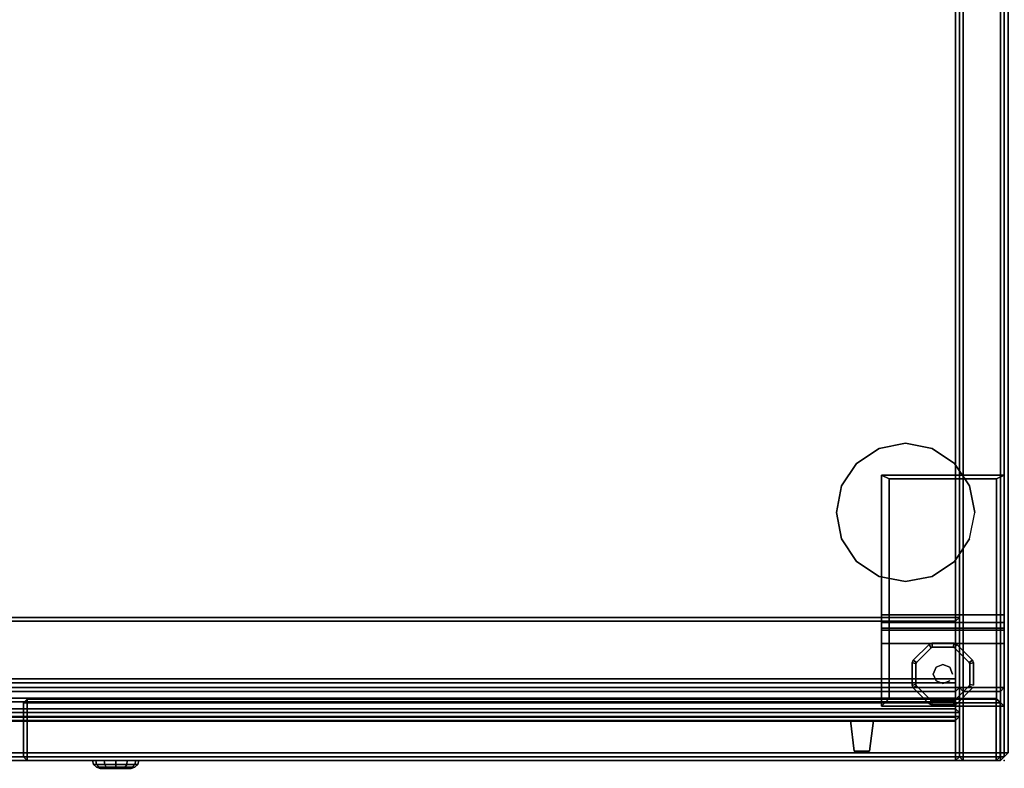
# Model space of a CAD drawing. Header units: inches. Extents: x -36 to 502, y -215 to 67.
# Tile 237 of 256: x 388 to 404, y 7 to 19. Entities that reach past the tile are written whole.
import ezdxf

# ---------------------------------------------------------------- set-up
doc = ezdxf.new("R2010")
doc.units = ezdxf.units.IN
doc.header["$MEASUREMENT"] = 0
for name, color, linetype in [('A-FURN-3-CRED', 33, 'Continuous'), ('A-FURN-3-CRED-DOOR', 35, 'Continuous'), ('A-FURN-3-CRED-GLIDE', 253, 'Continuous'), ('A-FURN-3-CRED-LOCK', 7, 'Continuous'), ('A-FURN-3-CRED-SURFACE-EDGE', 39, 'Continuous'), ('A-FURN-3-CRED-SURFACE-TOP', 37, 'Continuous'), ('A-FURN-3-CRED-UPPER', 33, 'Continuous'), ('A-FURN-3-CRED-UPPER-DOOR-GLASS', 254, 'Continuous'), ('A-FURN-3-CRED-UPPER-DOOR-GLASS-HATCH', 5, 'Continuous'), ('A-FURN-3-CRED-UPPER-DOOR-HANDLE', 252, 'Continuous'), ('A-FURN-3-CRED-UPPER-DOOR-SLIDE', 253, 'Continuous'), ('A-FURN-3-CRED-UPPER-SHELF', 33, 'Continuous'), ('A-FURN-3-NODE', 7, 'Continuous')]:
    doc.layers.add(name, color=color, linetype=linetype)

# ---------------------------------------------------------------- blocks, each defined once
blk = doc.blocks.new('GACJ-2048-LJS-3D-3')
at = {"layer": 'A-FURN-3-CRED-SURFACE-EDGE'}
for points in [[(47.9075, -0.0625, 19), (47.9075, -19.6175, 19), (47.97, -19.6175, 18.9375), (47.97, -0.0625, 18.9375)], [(47.9075, -0.0625, 17.8125), (47.97, -0.0625, 17.875), (47.97, -19.6175, 17.875), (47.9075, -19.6175, 17.8125)], [(47.9075, -19.68, 18.9375), (47.9075, -19.6175, 19), (0.0625, -19.6175, 19), (0.0625, -19.68, 18.9375)], [(0.0625, -19.68, 17.875), (0.0625, -19.6175, 17.8125), (47.9075, -19.6175, 17.8125), (47.9075, -19.68, 17.875)], [(47.97, -19.6175, 17.875), (47.97, -19.6175, 18.9375), (47.9075, -19.68, 18.9375), (47.9075, -19.68, 17.875)], [(47.97, -19.6175, 17.875), (47.9075, -19.68, 17.875), (47.9075, -19.6175, 17.8125), (47.97, -19.6175, 17.875)], [(47.9075, -19.68, 18.9375), (47.97, -19.6175, 18.9375), (47.9075, -19.6175, 19), (47.9075, -19.68, 18.9375)], [(0.0625, -19.68, 17.875), (47.9075, -19.68, 17.875), (47.9075, -19.68, 18.9375), (0.0625, -19.68, 18.9375)]]:
    blk.add_3dface(points, dxfattribs=at)
at = {"layer": 'A-FURN-3-CRED-SURFACE-TOP'}
for points in [[(47.9075, -19.6175, 19), (47.9075, -0.0625, 19), (0.0625, -0.0625, 19), (0.0625, -19.6175, 19)], [(0.0625, -19.6175, 17.8125), (0.0625, -0.0625, 17.8125), (47.9075, -0.0625, 17.8125), (47.9075, -19.6175, 17.8125)]]:
    blk.add_3dface(points, dxfattribs=at)
blk = doc.blocks.new('GAC2-2048-LGSNAG6-3D-3')
at = {"layer": 'A-FURN-3-CRED'}
for points, invisible_edges in [([(0.791, -0.062, 3.024), (0.791, -18.493, 3.024), (47.179, -18.493, 3.024), (47.179, -0.062, 3.024)], 7), ([(47.179, -18.493, 2.296), (0.791, -18.493, 2.296), (0.791, -0.062, 2.296), (47.179, -0.062, 2.296)], 11)]:
    blk.add_3dface(points, dxfattribs=dict(at, invisible_edges=invisible_edges))
for points in [[(0.791, -0.062, 17.579), (0.791, -18.493, 17.579), (47.179, -18.493, 17.579), (47.179, -0.062, 17.579)], [(47.179, -0.062, 16.835), (47.179, -18.493, 16.835), (0.791, -18.493, 16.835), (0.791, -0.062, 16.835)], [(47.179, -0.062, 17.579), (47.179, -18.493, 17.579), (47.242, -18.493, 17.516), (47.242, -0.062, 17.516)], [(47.179, -0.062, 16.835), (47.242, -0.062, 16.897), (47.242, -18.493, 16.897), (47.179, -18.493, 16.835)], [(47.179, -0.062, 3.024), (47.179, -18.493, 3.024), (47.242, -18.493, 2.962), (47.242, -0.062, 2.962)], [(47.179, -0.062, 2.296), (47.242, -0.062, 2.359), (47.242, -18.493, 2.359), (47.179, -18.493, 2.296)], [(47.242, -18.493, 17.516), (47.304, -18.493, 17.579), (47.304, -0.062, 17.579), (47.242, -0.062, 17.516)], [(47.242, -18.493, 2.359), (47.242, -0.062, 2.359), (47.304, -0.062, 2.296), (47.304, -18.493, 2.296)], [(47.242, -0.062, 17.516), (47.242, -18.493, 17.516), (47.242, -18.493, 16.897), (47.242, -0.062, 16.897)], [(47.242, -0.062, 2.962), (47.242, -18.493, 2.962), (47.242, -18.493, 2.359), (47.242, -0.062, 2.359)], [(47.242, -18.493, 2.359), (47.242, -18.493, 17.516), (47.242, -0.062, 17.516), (47.242, -0.062, 2.359)], [(47.907, -18.493, 17.579), (47.907, -0.062, 17.579), (47.304, -0.062, 17.579), (47.304, -18.493, 17.579)], [(47.304, -18.493, 2.296), (47.304, -0.062, 2.296), (47.907, -0.062, 2.296), (47.907, -18.493, 2.296)], [(47.97, -18.493, 17.516), (47.97, -0.062, 17.516), (47.907, -0.062, 17.579), (47.907, -18.493, 17.579)], [(47.97, -18.493, 2.359), (47.907, -18.493, 2.296), (47.907, -0.062, 2.296), (47.97, -0.062, 2.359)], [(47.97, -0.062, 17.516), (47.97, -18.493, 17.516), (47.97, -18.493, 2.359), (47.97, -0.062, 2.359)], [(47.179, -18.555, 17.516), (47.179, -18.493, 17.579), (0.791, -18.493, 17.579), (0.791, -18.555, 17.516)], [(0.791, -18.555, 16.897), (0.791, -18.493, 16.835), (47.179, -18.493, 16.835), (47.179, -18.555, 16.897)], [(47.179, -18.555, 2.962), (47.179, -18.493, 3.024), (0.791, -18.493, 3.024), (0.791, -18.555, 2.962)], [(0.791, -18.555, 2.359), (0.791, -18.493, 2.296), (47.179, -18.493, 2.296), (47.179, -18.555, 2.359)], [(47.242, -18.493, 16.897), (47.242, -18.493, 17.516), (47.179, -18.555, 17.516), (47.179, -18.555, 16.897)], [(47.242, -18.493, 16.897), (47.179, -18.555, 16.897), (47.179, -18.493, 16.835), (47.242, -18.493, 16.897)], [(47.179, -18.555, 17.516), (47.242, -18.493, 17.516), (47.179, -18.493, 17.579), (47.179, -18.555, 17.516)], [(47.242, -18.493, 2.359), (47.242, -18.493, 2.962), (47.179, -18.555, 2.962), (47.179, -18.555, 2.359)], [(47.242, -18.493, 2.359), (47.179, -18.555, 2.359), (47.179, -18.493, 2.296), (47.242, -18.493, 2.359)], [(47.179, -18.555, 2.962), (47.242, -18.493, 2.962), (47.179, -18.493, 3.024), (47.179, -18.555, 2.962)], [(47.304, -18.555, 17.516), (47.242, -18.493, 17.516), (47.242, -18.493, 2.359), (47.304, -18.555, 2.359)], [(47.304, -18.555, 17.516), (47.304, -18.493, 17.579), (47.242, -18.493, 17.516), (47.304, -18.555, 17.516)], [(47.304, -18.493, 2.296), (47.304, -18.555, 2.359), (47.242, -18.493, 2.359), (47.304, -18.493, 2.296)], [(47.907, -18.493, 17.579), (47.304, -18.493, 17.579), (47.304, -18.555, 17.516), (47.907, -18.555, 17.516)], [(47.304, -18.493, 2.296), (47.907, -18.493, 2.296), (47.907, -18.555, 2.359), (47.304, -18.555, 2.359)], [(47.907, -18.555, 2.359), (47.97, -18.493, 2.359), (47.97, -18.493, 17.516), (47.907, -18.555, 17.516)], [(47.907, -18.493, 17.579), (47.907, -18.555, 17.516), (47.97, -18.493, 17.516), (47.907, -18.493, 17.579)], [(47.907, -18.555, 2.359), (47.907, -18.493, 2.296), (47.97, -18.493, 2.359), (47.907, -18.555, 2.359)], [(0.791, -18.555, 16.897), (47.179, -18.555, 16.897), (47.179, -18.555, 17.516), (0.791, -18.555, 17.516)], [(0.791, -18.555, 2.359), (47.179, -18.555, 2.359), (47.179, -18.555, 2.962), (0.791, -18.555, 2.962)], [(47.907, -18.555, 2.359), (47.907, -18.555, 17.516), (47.304, -18.555, 17.516), (47.304, -18.555, 2.359)]]:
    blk.add_3dface(points, dxfattribs=at)
at = {"layer": 'A-FURN-3-CRED-DOOR'}
for points in [[(32.039, -18.743, 17.516), (32.101, -18.68, 17.516), (32.101, -18.68, 2.359), (32.039, -18.743, 2.359)], [(32.039, -18.743, 17.516), (32.101, -18.743, 17.579), (32.101, -18.68, 17.516), (32.039, -18.743, 17.516)], [(32.101, -18.743, 2.296), (32.039, -18.743, 2.359), (32.101, -18.68, 2.359), (32.101, -18.743, 2.296)], [(32.101, -18.68, 17.516), (32.101, -18.743, 17.579), (47.84, -18.743, 17.579), (47.84, -18.68, 17.516)], [(32.101, -18.68, 2.359), (47.84, -18.68, 2.359), (47.84, -18.743, 2.296), (32.101, -18.743, 2.296)], [(32.101, -18.68, 2.359), (32.101, -18.68, 17.516), (47.84, -18.68, 17.516), (47.84, -18.68, 2.359)], [(47.903, -18.743, 2.359), (47.84, -18.68, 2.359), (47.84, -18.68, 17.516), (47.903, -18.743, 17.516)], [(47.84, -18.743, 17.579), (47.903, -18.743, 17.516), (47.84, -18.68, 17.516), (47.84, -18.743, 17.579)], [(47.903, -18.743, 2.359), (47.84, -18.743, 2.296), (47.84, -18.68, 2.359), (47.903, -18.743, 2.359)], [(32.039, -19.618, 2.359), (32.039, -19.618, 17.516), (32.039, -18.743, 17.516), (32.039, -18.743, 2.359)], [(32.101, -19.618, 17.579), (32.101, -18.743, 17.579), (32.039, -18.743, 17.516), (32.039, -19.618, 17.516)], [(32.101, -18.743, 2.296), (32.101, -19.618, 2.296), (32.039, -19.618, 2.359), (32.039, -18.743, 2.359)], [(32.101, -18.743, 2.296), (47.84, -18.743, 2.296), (47.84, -19.618, 2.296), (32.101, -19.618, 2.296)], [(32.101, -19.618, 17.579), (47.84, -19.618, 17.579), (47.84, -18.743, 17.579), (32.101, -18.743, 17.579)], [(47.84, -18.743, 17.579), (47.84, -19.618, 17.579), (47.903, -19.618, 17.516), (47.903, -18.743, 17.516)], [(47.84, -19.618, 2.296), (47.84, -18.743, 2.296), (47.903, -18.743, 2.359), (47.903, -19.618, 2.359)], [(47.903, -18.743, 2.359), (47.903, -18.743, 17.516), (47.903, -19.618, 17.516), (47.903, -19.618, 2.359)], [(32.039, -19.618, 2.359), (32.101, -19.68, 2.359), (32.101, -19.68, 17.516), (32.039, -19.618, 17.516)], [(32.101, -19.618, 17.579), (32.039, -19.618, 17.516), (32.101, -19.68, 17.516), (32.101, -19.618, 17.579)], [(32.039, -19.618, 2.359), (32.101, -19.618, 2.296), (32.101, -19.68, 2.359), (32.039, -19.618, 2.359)], [(32.101, -19.68, 2.359), (32.101, -19.618, 2.296), (47.84, -19.618, 2.296), (47.84, -19.68, 2.359)], [(32.101, -19.68, 17.516), (47.84, -19.68, 17.516), (47.84, -19.618, 17.579), (32.101, -19.618, 17.579)], [(47.903, -19.618, 17.516), (47.84, -19.68, 17.516), (47.84, -19.68, 2.359), (47.903, -19.618, 2.359)], [(47.903, -19.618, 17.516), (47.84, -19.618, 17.579), (47.84, -19.68, 17.516), (47.903, -19.618, 17.516)], [(47.84, -19.618, 2.296), (47.903, -19.618, 2.359), (47.84, -19.68, 2.359), (47.84, -19.618, 2.296)], [(47.84, -19.68, 17.516), (32.101, -19.68, 17.516), (32.101, -19.68, 2.359), (47.84, -19.68, 2.359)]]:
    blk.add_3dface(points, dxfattribs=at)
at = {"layer": 'A-FURN-3-CRED-GLIDE'}
for points, invisible_edges in [([(46.368, -14.522, 33.812), (45.937, -14.607, 33.812), (46.798, -14.607, 33.812)], 2), ([(45.937, -14.607, 33.812), (45.572, -14.851, 33.812), (47.163, -14.851, 33.812), (46.798, -14.607, 33.812)], 10), ([(45.572, -14.851, 33.812), (45.328, -15.216, 33.812), (47.407, -15.216, 33.812), (47.163, -14.851, 33.812)], 10), ([(45.974, -18.796, 2.17), (45.974, -15.04, 2.17), (45.974, -15.04, 1.918), (45.974, -17.309, 1.918)], 8), ([(45.243, -15.647, 33.812), (47.493, -15.647, 33.812), (47.407, -15.216, 33.812), (45.328, -15.216, 33.812)], 5), ([(45.243, -15.647, 33.812), (45.328, -16.077, 33.812), (47.407, -16.077, 33.812), (47.493, -15.647, 33.812)], 10), ([(45.328, -16.077, 33.812), (45.572, -16.442, 33.812), (47.163, -16.442, 33.812), (47.407, -16.077, 33.812)], 10), ([(46.798, -16.686, 33.812), (47.163, -16.442, 33.812), (45.572, -16.442, 33.812), (45.937, -16.686, 33.812)], 10), ([(45.937, -16.686, 33.812), (46.368, -16.772, 33.812), (46.798, -16.686, 33.812)], 8), ([(45.974, -17.309, 1.918), (45.974, -17.434, 1.885), (45.974, -18.796, 2.17), (45.974, -17.309, 1.918)], 6), ([(45.974, -17.525, 1.793), (45.974, -18.796, 2.17), (45.974, -17.434, 1.885), (45.974, -17.525, 1.793)], 3), ([(45.974, -17.525, 1.793), (45.974, -17.559, 1.668), (45.974, -18.796, 2.17), (45.974, -17.525, 1.793)], 6), ([(45.974, -17.777, 0.383), (45.974, -18.796, 0.383), (45.974, -18.796, 2.17), (45.974, -17.559, 1.668)], 4), ([(46.544, -18.083), (46.782, -17.845), (47.162, -17.845), (47.4, -18.083)], 10), ([(47.162, -17.845, 0.313), (46.782, -17.845, 0.313), (46.544, -18.083, 0.313), (47.4, -18.083, 0.313)], 5), ([(47.141, -17.836), (47.162, -17.845), (46.782, -17.845), (46.804, -17.836)], 2), ([(46.782, -17.845, 0.313), (47.162, -17.845, 0.313), (47.141, -17.836, 0.313), (46.804, -17.836, 0.313)], 1), ([(47.4, -18.083), (47.409, -18.104), (46.535, -18.104), (46.544, -18.083)], 10), ([(46.535, -18.104, 0.313), (47.409, -18.104, 0.313), (47.4, -18.083, 0.313), (46.544, -18.083, 0.313)], 5), ([(46.535, -18.441), (46.535, -18.104), (47.409, -18.104), (47.409, -18.441)], 10), ([(47.409, -18.104, 0.313), (46.535, -18.104, 0.313), (46.535, -18.441, 0.313), (47.409, -18.441, 0.313)], 5), ([(47.409, -18.441), (47.4, -18.463), (46.544, -18.463), (46.535, -18.441)], 10), ([(46.544, -18.463, 0.313), (47.4, -18.463, 0.313), (47.409, -18.441, 0.313), (46.535, -18.441, 0.313)], 5), ([(46.782, -18.701), (46.544, -18.463), (47.4, -18.463), (47.162, -18.701)], 10), ([(47.4, -18.463, 0.313), (46.544, -18.463, 0.313), (46.782, -18.701, 0.313), (47.162, -18.701, 0.313)], 5), ([(47.162, -18.701), (47.141, -18.71), (46.804, -18.71), (46.782, -18.701)], 8), ([(46.804, -18.71, 0.313), (47.141, -18.71, 0.313), (47.162, -18.701, 0.313), (46.782, -18.701, 0.313)], 4)]:
    blk.add_3dface(points, dxfattribs=dict(at, invisible_edges=invisible_edges))
for points in [[(45.974, -17.309, 1.918), (45.974, -15.04, 1.918), (47.97, -15.04, 1.918), (47.97, -17.309, 1.918)], [(45.974, -15.04, 1.918), (45.974, -15.04, 2.17), (47.97, -15.04, 2.17), (47.97, -15.04, 1.918)], [(45.974, -15.04, 2.17), (46.099, -15.102, 2.17), (47.845, -15.102, 2.17), (47.97, -15.04, 2.17)], [(46.099, -15.102, 2.17), (45.974, -15.04, 2.17), (45.974, -18.796, 2.17), (46.099, -18.671, 2.17)], [(46.099, -15.102, 2.17), (46.099, -15.102, 2.296), (47.845, -15.102, 2.296), (47.845, -15.102, 2.17)], [(46.099, -15.102, 2.296), (46.099, -15.102, 2.17), (46.099, -18.671, 2.17), (46.099, -18.671, 2.296)], [(46.099, -18.671, 2.296), (47.845, -18.671, 2.296), (47.845, -15.102, 2.296), (46.099, -15.102, 2.296)], [(47.97, -18.796, 2.17), (47.97, -15.04, 2.17), (47.845, -15.102, 2.17), (47.845, -18.671, 2.17)], [(47.845, -18.671, 2.17), (47.845, -15.102, 2.17), (47.845, -15.102, 2.296), (47.845, -18.671, 2.296)], [(45.974, -17.434, 1.885), (45.974, -17.309, 1.918), (47.97, -17.309, 1.918), (47.97, -17.434, 1.885)], [(45.974, -17.525, 1.793), (45.974, -17.434, 1.885), (47.97, -17.434, 1.885), (47.97, -17.525, 1.793)], [(45.974, -17.559, 1.668), (45.974, -17.525, 1.793), (47.97, -17.525, 1.793), (47.97, -17.559, 1.668)], [(45.974, -17.777, 0.383), (45.974, -17.559, 1.668), (47.97, -17.559, 1.668), (47.97, -17.777, 0.383)], [(45.974, -18.796, 0.383), (45.974, -17.777, 0.383), (47.97, -17.777, 0.383), (47.97, -18.796, 0.383)], [(46.099, -18.671, 2.17), (45.974, -18.796, 2.17), (47.97, -18.796, 2.17), (47.845, -18.671, 2.17)], [(46.099, -18.671, 2.17), (47.845, -18.671, 2.17), (47.845, -18.671, 2.296), (46.099, -18.671, 2.296)], [(45.974, -18.796, 2.17), (45.974, -18.796, 0.383), (47.97, -18.796, 0.383), (47.97, -18.796, 2.17)]]:
    blk.add_3dface(points, dxfattribs=at)
at = {"layer": 'A-FURN-3-CRED-UPPER'}
for points in [[(47.179, -0.078, 17.829), (47.179, -19.618, 17.829), (0.791, -19.618, 17.829), (0.791, -0.078, 17.829)], [(0.791, -19.618, 33.562), (47.179, -19.618, 33.562), (47.179, -0.078, 33.562), (0.791, -0.078, 33.562)], [(47.179, -0.078, 18.557), (47.179, -19.618, 18.557), (47.242, -19.618, 18.495), (47.242, -0.078, 18.495)], [(47.179, -0.078, 17.829), (47.242, -0.078, 17.891), (47.242, -19.618, 17.891), (47.179, -19.618, 17.829)], [(47.242, -19.618, 32.881), (47.179, -19.618, 32.818), (47.179, -0.078, 32.818), (47.242, -0.078, 32.881)], [(47.242, -19.618, 33.5), (47.242, -0.078, 33.5), (47.179, -0.078, 33.562), (47.179, -19.618, 33.562)], [(47.242, -19.618, 33.5), (47.304, -19.618, 33.563), (47.304, -0.062, 33.563), (47.242, -0.062, 33.5)], [(47.242, -0.062, 33.5), (47.242, -0.062, 17.891), (47.242, -19.618, 17.891), (47.242, -19.618, 33.5)], [(47.242, -0.062, 17.891), (47.304, -0.062, 17.829), (47.304, -19.618, 17.829), (47.242, -19.618, 17.891)], [(47.242, -0.078, 18.495), (47.242, -19.618, 18.495), (47.242, -19.618, 17.891), (47.242, -0.078, 17.891)], [(47.242, -19.618, 33.5), (47.242, -19.618, 32.881), (47.242, -0.078, 32.881), (47.242, -0.078, 33.5)], [(47.907, -19.618, 33.563), (47.907, -0.062, 33.563), (47.304, -0.062, 33.563), (47.304, -19.618, 33.563)], [(47.304, -19.618, 17.829), (47.304, -0.062, 17.829), (47.907, -0.062, 17.829), (47.907, -19.618, 17.829)], [(47.97, -19.618, 33.5), (47.97, -0.062, 33.5), (47.907, -0.062, 33.563), (47.907, -19.618, 33.563)], [(47.97, -19.618, 17.891), (47.907, -19.618, 17.829), (47.907, -0.062, 17.829), (47.97, -0.062, 17.891)], [(47.97, -0.062, 33.5), (47.97, -19.618, 33.5), (47.97, -19.618, 17.891), (47.97, -0.062, 17.891)], [(47.179, -19.618, 17.829), (47.179, -19.68, 17.891), (0.791, -19.68, 17.891), (0.791, -19.618, 17.829)], [(47.179, -19.68, 18.495), (47.179, -19.618, 18.557), (0.791, -19.618, 18.557), (0.791, -19.68, 18.495)], [(0.791, -19.68, 33.5), (47.179, -19.68, 33.5), (47.179, -19.618, 33.562), (0.791, -19.618, 33.562)], [(0.791, -19.618, 32.818), (47.179, -19.618, 32.818), (47.179, -19.68, 32.881), (0.791, -19.68, 32.881)], [(47.242, -19.618, 17.891), (47.242, -19.618, 18.495), (47.179, -19.68, 18.495), (47.179, -19.68, 17.891)], [(47.242, -19.618, 17.891), (47.179, -19.68, 17.891), (47.179, -19.618, 17.829), (47.242, -19.618, 17.891)], [(47.179, -19.68, 18.495), (47.242, -19.618, 18.495), (47.179, -19.618, 18.557), (47.179, -19.68, 18.495)], [(47.179, -19.68, 32.881), (47.242, -19.618, 32.881), (47.242, -19.618, 33.5), (47.179, -19.68, 33.5)], [(47.179, -19.618, 33.562), (47.179, -19.68, 33.5), (47.242, -19.618, 33.5)], [(47.179, -19.618, 32.818), (47.242, -19.618, 32.881), (47.179, -19.68, 32.881)], [(47.304, -19.68, 33.5), (47.242, -19.618, 33.5), (47.242, -19.618, 17.891), (47.304, -19.68, 17.891)], [(47.304, -19.68, 33.5), (47.304, -19.618, 33.563), (47.242, -19.618, 33.5), (47.304, -19.68, 33.5)], [(47.304, -19.618, 17.829), (47.304, -19.68, 17.891), (47.242, -19.618, 17.891), (47.304, -19.618, 17.829)], [(47.907, -19.618, 33.563), (47.304, -19.618, 33.563), (47.304, -19.68, 33.5), (47.907, -19.68, 33.5)], [(47.304, -19.618, 17.829), (47.907, -19.618, 17.829), (47.907, -19.68, 17.891), (47.304, -19.68, 17.891)], [(47.907, -19.68, 17.891), (47.97, -19.618, 17.891), (47.97, -19.618, 33.5), (47.907, -19.68, 33.5)], [(47.907, -19.618, 33.563), (47.907, -19.68, 33.5), (47.97, -19.618, 33.5), (47.907, -19.618, 33.563)], [(47.907, -19.68, 17.891), (47.907, -19.618, 17.829), (47.97, -19.618, 17.891), (47.907, -19.68, 17.891)], [(0.791, -19.68, 18.495), (0.791, -19.68, 17.891), (47.179, -19.68, 17.891), (47.179, -19.68, 18.495)], [(47.179, -19.68, 33.5), (0.791, -19.68, 33.5), (0.791, -19.68, 32.881), (47.179, -19.68, 32.881)], [(47.907, -19.68, 17.891), (47.907, -19.68, 33.5), (47.304, -19.68, 33.5), (47.304, -19.68, 17.891)]]:
    blk.add_3dface(points, dxfattribs=at)
for points, invisible_edges in [([(47.179, -18.351, 18.557), (47.179, -0.078, 18.557), (0.791, -0.078, 18.557), (0.791, -18.351, 18.557)], 5), ([(0.791, -0.078, 32.818), (47.179, -0.078, 32.818), (47.179, -18.351, 32.818), (0.791, -18.351, 32.818)], 10), ([(47.179, -18.351, 18.557), (47.179, -19.618, 18.557), (47.179, -0.078, 18.557)], 9), ([(47.179, -0.078, 32.818), (47.179, -19.618, 32.818), (47.179, -18.351, 32.818), (47.179, -0.078, 32.818)], 6), ([(47.179, -19.039, 18.557), (47.179, -19.618, 18.557), (47.179, -18.351, 18.557)], 3), ([(47.179, -18.351, 32.818), (47.179, -19.618, 32.818), (47.179, -19.039, 32.818), (47.179, -18.351, 32.818)], 3), ([(0.791, -19.039, 18.557), (0.791, -19.618, 18.557), (47.179, -19.618, 18.557), (47.179, -19.039, 18.557)], 5), ([(47.179, -19.618, 32.818), (0.791, -19.618, 32.818), (0.791, -19.039, 32.818), (47.179, -19.039, 32.818)], 10)]:
    blk.add_3dface(points, dxfattribs=dict(at, invisible_edges=invisible_edges))
at = {"layer": 'A-FURN-3-CRED-UPPER-DOOR-GLASS'}
for points in [[(23.455, -18.838, 18.488), (47.18, -18.838, 18.488), (47.18, -18.9, 18.426), (23.455, -18.9, 18.426)], [(23.455, -18.838, 32.926), (23.455, -18.9, 32.988), (47.18, -18.9, 32.988), (47.18, -18.838, 32.926)], [(47.242, -18.9, 18.488), (47.18, -18.9, 18.426), (47.18, -18.838, 18.488), (47.242, -18.9, 18.488)], [(47.242, -18.9, 18.488), (47.18, -18.838, 18.488), (47.18, -18.838, 32.926), (47.242, -18.9, 32.926)], [(47.18, -18.9, 32.988), (47.242, -18.9, 32.926), (47.18, -18.838, 32.926), (47.18, -18.9, 32.988)], [(23.455, -18.963, 32.988), (47.18, -18.963, 32.988), (47.18, -18.9, 32.988), (23.455, -18.9, 32.988)], [(23.455, -18.9, 18.426), (47.18, -18.9, 18.426), (47.18, -18.963, 18.426), (23.455, -18.963, 18.426)], [(23.455, -19.025, 18.488), (23.455, -18.963, 18.426), (47.18, -18.963, 18.426), (47.18, -19.025, 18.488)], [(23.455, -19.025, 32.926), (47.18, -19.025, 32.926), (47.18, -18.963, 32.988), (23.455, -18.963, 32.988)], [(47.18, -19.025, 32.926), (23.455, -19.025, 32.926), (23.455, -19.025, 18.488), (47.18, -19.025, 18.488)], [(47.18, -18.9, 32.988), (47.18, -18.963, 32.988), (47.242, -18.963, 32.926), (47.242, -18.9, 32.926)], [(47.18, -18.963, 18.426), (47.18, -18.9, 18.426), (47.242, -18.9, 18.488), (47.242, -18.963, 18.488)], [(47.242, -18.963, 32.926), (47.18, -19.025, 32.926), (47.18, -19.025, 18.488), (47.242, -18.963, 18.488)], [(47.242, -18.963, 32.926), (47.18, -18.963, 32.988), (47.18, -19.025, 32.926), (47.242, -18.963, 32.926)], [(47.18, -18.963, 18.426), (47.242, -18.963, 18.488), (47.18, -19.025, 18.488), (47.18, -18.963, 18.426)], [(47.242, -18.9, 18.488), (47.242, -18.9, 32.926), (47.242, -18.963, 32.926), (47.242, -18.963, 18.488)]]:
    blk.add_3dface(points, dxfattribs=at)
at = {"layer": 'A-FURN-3-CRED-UPPER-DOOR-GLASS-HATCH', "extrusion": (0, -1, 2e-16)}
for p, q in [((36.853, -19.025, 28.488), (33.648, -19.025, 23.091)), ((35.484, -19.025, 28.252), (33.981, -19.025, 25.723)), ((35.017, -19.025, 23.328), (36.519, -19.025, 25.857))]:
    blk.add_line(p, q, dxfattribs=at)
at = {"layer": 'A-FURN-3-CRED-UPPER-DOOR-HANDLE', "elevation": 31.707}
blk.add_lwpolyline([(45.782, -19.525), (45.532, -19.525), (45.47, -19.025), (45.845, -19.025)], close=True, dxfattribs=at)
at = {"layer": 'A-FURN-3-CRED-UPPER-DOOR-HANDLE'}
for points in [[(45.47, -19.025, 31.707), (45.532, -19.525, 31.707), (45.782, -19.525, 31.707), (45.845, -19.025, 31.707)], [(45.782, -19.525, 19.707), (45.532, -19.525, 19.707), (45.47, -19.025, 19.707), (45.845, -19.025, 19.707)]]:
    blk.add_3dface(points, dxfattribs=at)
at = {"layer": 'A-FURN-3-CRED-UPPER-DOOR-SLIDE'}
for points in [[(0.791, -18.351, 18.557), (0.791, -18.414, 18.557), (47.179, -18.414, 18.557), (47.179, -18.351, 18.557)], [(47.179, -18.414, 32.818), (0.791, -18.414, 32.818), (0.791, -18.351, 32.818), (47.179, -18.351, 32.818)], [(47.179, -18.414, 18.307), (47.179, -18.414, 18.557), (0.791, -18.414, 18.557), (0.791, -18.414, 18.307)], [(47.179, -18.664, 18.307), (47.179, -18.414, 18.307), (0.791, -18.414, 18.307), (0.791, -18.664, 18.307)], [(0.791, -18.414, 32.818), (47.179, -18.414, 32.818), (47.179, -18.414, 33.068), (0.791, -18.414, 33.068)], [(0.791, -18.414, 33.068), (47.179, -18.414, 33.068), (47.179, -18.664, 33.068), (0.791, -18.664, 33.068)], [(47.179, -18.414, 18.557), (47.179, -18.414, 18.307), (47.179, -18.664, 18.307), (47.179, -18.664, 18.557)], [(47.179, -18.664, 33.068), (47.179, -18.414, 33.068), (47.179, -18.414, 32.818), (47.179, -18.664, 32.818)], [(0.791, -18.664, 18.307), (0.791, -18.664, 18.557), (47.179, -18.664, 18.557), (47.179, -18.664, 18.307)], [(0.791, -18.664, 18.557), (0.791, -18.726, 18.557), (47.179, -18.726, 18.557), (47.179, -18.664, 18.557)], [(47.179, -18.664, 32.818), (0.791, -18.664, 32.818), (0.791, -18.664, 33.068), (47.179, -18.664, 33.068)], [(47.179, -18.726, 32.818), (0.791, -18.726, 32.818), (0.791, -18.664, 32.818), (47.179, -18.664, 32.818)], [(47.179, -18.726, 18.307), (47.179, -18.726, 18.557), (0.791, -18.726, 18.557), (0.791, -18.726, 18.307)], [(0.791, -18.726, 32.818), (47.179, -18.726, 32.818), (47.179, -18.726, 33.068), (0.791, -18.726, 33.068)], [(47.179, -18.726, 18.557), (47.179, -18.726, 18.307), (47.179, -18.976, 18.307), (47.179, -18.976, 18.557)], [(47.179, -18.976, 33.068), (47.179, -18.726, 33.068), (47.179, -18.726, 32.818), (47.179, -18.976, 32.818)], [(0.791, -18.976, 18.307), (0.791, -18.976, 18.557), (47.179, -18.976, 18.557), (47.179, -18.976, 18.307)], [(0.791, -18.976, 18.557), (0.791, -19.039, 18.557), (47.179, -19.039, 18.557), (47.179, -18.976, 18.557)], [(47.179, -18.976, 32.818), (0.791, -18.976, 32.818), (0.791, -18.976, 33.068), (47.179, -18.976, 33.068)], [(47.179, -19.039, 32.818), (0.791, -19.039, 32.818), (0.791, -18.976, 32.818), (47.179, -18.976, 32.818)]]:
    blk.add_3dface(points, dxfattribs=at)
at = {"layer": 'A-FURN-3-CRED-UPPER-SHELF'}
for points in [[(24.412, -1.945, 26.044), (24.412, -17.352, 26.044), (47.179, -17.352, 26.044), (47.179, -1.945, 26.044)], [(24.412, -1.945, 25.316), (47.179, -1.945, 25.316), (47.179, -17.352, 25.316), (24.412, -17.352, 25.316)], [(47.179, -17.352, 26.044), (47.242, -17.352, 25.982), (47.242, -1.945, 25.982), (47.179, -1.945, 26.044)], [(47.179, -1.945, 25.316), (47.242, -1.945, 25.378), (47.242, -17.352, 25.378), (47.179, -17.352, 25.316)], [(47.242, -17.352, 25.378), (47.242, -1.945, 25.378), (47.242, -1.945, 25.982), (47.242, -17.352, 25.982)], [(24.412, -17.415, 25.378), (24.412, -17.352, 25.316), (47.179, -17.352, 25.316), (47.179, -17.415, 25.378)], [(47.179, -17.415, 25.982), (47.179, -17.352, 26.044), (24.412, -17.352, 26.044), (24.412, -17.415, 25.982)], [(47.179, -17.415, 25.982), (24.412, -17.415, 25.982), (24.412, -17.415, 25.378), (47.179, -17.415, 25.378)], [(47.242, -17.352, 25.378), (47.242, -17.352, 25.982), (47.179, -17.415, 25.982), (47.179, -17.415, 25.378)], [(47.242, -17.352, 25.378), (47.179, -17.415, 25.378), (47.179, -17.352, 25.316), (47.242, -17.352, 25.378)], [(47.179, -17.415, 25.982), (47.242, -17.352, 25.982), (47.179, -17.352, 26.044), (47.179, -17.415, 25.982)]]:
    blk.add_3dface(points, dxfattribs=at)
at = {"layer": 'A-FURN-3-NODE'}
blk.add_point((47.97, -19.68), dxfattribs=at)
at = {"layer": 'A-FURN-3-CRED-GLIDE'}
mesh = blk.add_polymesh((2, 16), dxfattribs=dict(at, n_close=True))
for k, corner in enumerate([(47.493, -15.647, 17.579), (47.407, -15.216, 17.579), (47.163, -14.851, 17.579), (46.798, -14.607, 17.579), (46.368, -14.522, 17.579), (45.937, -14.607, 17.579), (45.572, -14.851, 17.579), (45.328, -15.216, 17.579), (45.243, -15.647, 17.579), (45.328, -16.077, 17.579), (45.572, -16.442, 17.579), (45.937, -16.686, 17.579), (46.368, -16.772, 17.579), (46.798, -16.686, 17.579), (47.163, -16.442, 17.579), (47.407, -16.077, 17.579), (47.493, -15.647, 17.829), (47.407, -15.216, 17.829), (47.163, -14.851, 17.829), (46.798, -14.607, 17.829), (46.368, -14.522, 17.829), (45.937, -14.607, 17.829), (45.572, -14.851, 17.829), (45.328, -15.216, 17.829), (45.243, -15.647, 17.829), (45.328, -16.077, 17.829), (45.572, -16.442, 17.829), (45.937, -16.686, 17.829), (46.368, -16.772, 17.829), (46.798, -16.686, 17.829), (47.163, -16.442, 17.829), (47.407, -16.077, 17.829)]):
    mesh.set_mesh_vertex(divmod(k, 16), corner)
mesh = blk.add_polymesh((2, 16), dxfattribs=dict(at, n_close=True))
for k, corner in enumerate([(47.493, -15.647, 33.562), (47.407, -15.216, 33.562), (47.163, -14.851, 33.562), (46.798, -14.607, 33.562), (46.368, -14.522, 33.562), (45.937, -14.607, 33.562), (45.572, -14.851, 33.562), (45.328, -15.216, 33.562), (45.243, -15.647, 33.562), (45.328, -16.077, 33.562), (45.572, -16.442, 33.562), (45.937, -16.686, 33.562), (46.368, -16.772, 33.562), (46.798, -16.686, 33.562), (47.163, -16.442, 33.562), (47.407, -16.077, 33.562), (47.493, -15.647, 33.812), (47.407, -15.216, 33.812), (47.163, -14.851, 33.812), (46.798, -14.607, 33.812), (46.368, -14.522, 33.812), (45.937, -14.607, 33.812), (45.572, -14.851, 33.812), (45.328, -15.216, 33.812), (45.243, -15.647, 33.812), (45.328, -16.077, 33.812), (45.572, -16.442, 33.812), (45.937, -16.686, 33.812), (46.368, -16.772, 33.812), (46.798, -16.686, 33.812), (47.163, -16.442, 33.812), (47.407, -16.077, 33.812)]):
    mesh.set_mesh_vertex(divmod(k, 16), corner)
mesh = blk.add_polymesh((2, 16), dxfattribs=dict(at, n_close=True))
for k, corner in enumerate([(47.454, -18.499, 0.063), (47.198, -18.755, 0.063), (47.153, -18.773, 0.063), (46.791, -18.773, 0.063), (46.747, -18.755, 0.063), (46.491, -18.499, 0.063), (46.472, -18.454, 0.063), (46.472, -18.092, 0.063), (46.491, -18.047, 0.063), (46.747, -17.791, 0.063), (46.791, -17.773, 0.063), (47.153, -17.773, 0.063), (47.198, -17.791, 0.063), (47.454, -18.047, 0.063), (47.472, -18.092, 0.063), (47.472, -18.454, 0.063), (47.4, -18.463), (47.162, -18.701), (47.141, -18.71), (46.804, -18.71), (46.782, -18.701), (46.544, -18.463), (46.535, -18.441), (46.535, -18.104), (46.544, -18.083), (46.782, -17.845), (46.804, -17.836), (47.141, -17.836), (47.162, -17.845), (47.4, -18.083), (47.409, -18.104), (47.409, -18.441)]):
    mesh.set_mesh_vertex(divmod(k, 16), corner)
mesh = blk.add_polymesh((2, 16), dxfattribs=dict(at, n_close=True))
for k, corner in enumerate([(47.454, -18.499, 0.25), (47.198, -18.755, 0.25), (47.153, -18.773, 0.25), (46.791, -18.773, 0.25), (46.747, -18.755, 0.25), (46.491, -18.499, 0.25), (46.472, -18.454, 0.25), (46.472, -18.092, 0.25), (46.491, -18.047, 0.25), (46.747, -17.791, 0.25), (46.791, -17.773, 0.25), (47.153, -17.773, 0.25), (47.198, -17.791, 0.25), (47.454, -18.047, 0.25), (47.472, -18.092, 0.25), (47.472, -18.454, 0.25), (47.454, -18.499, 0.063), (47.198, -18.755, 0.063), (47.153, -18.773, 0.063), (46.791, -18.773, 0.063), (46.747, -18.755, 0.063), (46.491, -18.499, 0.063), (46.472, -18.454, 0.063), (46.472, -18.092, 0.063), (46.491, -18.047, 0.063), (46.747, -17.791, 0.063), (46.791, -17.773, 0.063), (47.153, -17.773, 0.063), (47.198, -17.791, 0.063), (47.454, -18.047, 0.063), (47.472, -18.092, 0.063), (47.472, -18.454, 0.063)]):
    mesh.set_mesh_vertex(divmod(k, 16), corner)
mesh = blk.add_polymesh((2, 16), dxfattribs=dict(at, n_close=True))
for k, corner in enumerate([(47.472, -18.454, 0.25), (47.472, -18.092, 0.25), (47.454, -18.047, 0.25), (47.198, -17.791, 0.25), (47.153, -17.773, 0.25), (46.791, -17.773, 0.25), (46.747, -17.791, 0.25), (46.491, -18.047, 0.25), (46.472, -18.092, 0.25), (46.472, -18.454, 0.25), (46.491, -18.499, 0.25), (46.747, -18.755, 0.25), (46.791, -18.773, 0.25), (47.153, -18.773, 0.25), (47.198, -18.755, 0.25), (47.454, -18.499, 0.25), (47.409, -18.441, 0.313), (47.409, -18.104, 0.313), (47.4, -18.083, 0.313), (47.162, -17.845, 0.313), (47.141, -17.836, 0.313), (46.804, -17.836, 0.313), (46.782, -17.845, 0.313), (46.544, -18.083, 0.313), (46.535, -18.104, 0.313), (46.535, -18.441, 0.313), (46.544, -18.463, 0.313), (46.782, -18.701, 0.313), (46.804, -18.71, 0.313), (47.141, -18.71, 0.313), (47.162, -18.701, 0.313), (47.4, -18.463, 0.313)]):
    mesh.set_mesh_vertex(divmod(k, 16), corner)
mesh = blk.add_polymesh((2, 8), dxfattribs=dict(at, n_close=True))
for k, corner in enumerate([(47.129, -18.273, 0.313), (47.083, -18.162, 0.313), (46.972, -18.117, 0.313), (46.862, -18.162, 0.313), (46.816, -18.273, 0.313), (46.862, -18.383, 0.313), (46.972, -18.429, 0.313), (47.083, -18.383, 0.313), (47.129, -18.273, 0.384), (47.083, -18.162, 0.384), (46.972, -18.117, 0.384), (46.862, -18.162, 0.384), (46.816, -18.273, 0.384), (46.862, -18.383, 0.384), (46.972, -18.429, 0.384), (47.083, -18.383, 0.384)]):
    mesh.set_mesh_vertex(divmod(k, 8), corner)
at = {"layer": 'A-FURN-3-CRED-LOCK'}
mesh = blk.add_polymesh((12, 5), dxfattribs=dict(at, m_close=True))
for k, corner in enumerate([(33.539, -19.68, 15.453), (33.539, -19.743, 15.437), (33.539, -19.788, 15.391), (33.539, -19.805, 15.328), (33.539, -19.805, 15.078), (33.726, -19.68, 15.403), (33.718, -19.743, 15.389), (33.695, -19.788, 15.349), (33.664, -19.805, 15.295), (33.539, -19.805, 15.078), (33.864, -19.68, 15.266), (33.849, -19.743, 15.257), (33.809, -19.788, 15.235), (33.755, -19.805, 15.203), (33.539, -19.805, 15.078), (33.914, -19.68, 15.078), (33.897, -19.743, 15.078), (33.851, -19.788, 15.078), (33.789, -19.805, 15.078), (33.539, -19.805, 15.078), (33.864, -19.68, 14.891), (33.849, -19.743, 14.899), (33.809, -19.788, 14.922), (33.755, -19.805, 14.953), (33.539, -19.805, 15.078), (33.726, -19.68, 14.754), (33.718, -19.743, 14.768), (33.695, -19.788, 14.808), (33.664, -19.805, 14.862), (33.539, -19.805, 15.078), (33.539, -19.68, 14.703), (33.539, -19.743, 14.72), (33.539, -19.788, 14.766), (33.539, -19.805, 14.828), (33.539, -19.805, 15.078), (33.351, -19.68, 14.754), (33.36, -19.743, 14.768), (33.383, -19.788, 14.808), (33.414, -19.805, 14.862), (33.539, -19.805, 15.078), (33.214, -19.68, 14.891), (33.229, -19.743, 14.899), (33.268, -19.788, 14.922), (33.322, -19.805, 14.953), (33.539, -19.805, 15.078), (33.164, -19.68, 15.078), (33.181, -19.743, 15.078), (33.226, -19.788, 15.078), (33.289, -19.805, 15.078), (33.539, -19.805, 15.078), (33.214, -19.68, 15.266), (33.229, -19.743, 15.257), (33.268, -19.788, 15.235), (33.322, -19.805, 15.203), (33.539, -19.805, 15.078), (33.351, -19.68, 15.403), (33.36, -19.743, 15.389), (33.383, -19.788, 15.349), (33.414, -19.805, 15.295), (33.539, -19.805, 15.078)]):
    mesh.set_mesh_vertex(divmod(k, 5), corner)
at = {"layer": 'A-FURN-3-CRED-UPPER-DOOR-HANDLE'}
mesh = blk.add_polymesh((2, 4), dxfattribs=dict(at, n_close=True))
for k, corner in enumerate([(45.532, -19.525, 31.707), (45.47, -19.025, 31.707), (45.845, -19.025, 31.707), (45.782, -19.525, 31.707), (45.532, -19.525, 19.707), (45.47, -19.025, 19.707), (45.845, -19.025, 19.707), (45.782, -19.525, 19.707)]):
    mesh.set_mesh_vertex(divmod(k, 4), corner)

msp = doc.modelspace()

# ---------------------------------------------------------------- block references
for name, p in [('GAC2-2048-LGSNAG6-3D-3', (355.842, 26.931)), ('GACJ-2048-LJS-3D-3', (355.904, 26.994, 15.625))]:
    msp.add_blockref(name, p)

doc.saveas('drawing.dxf')
